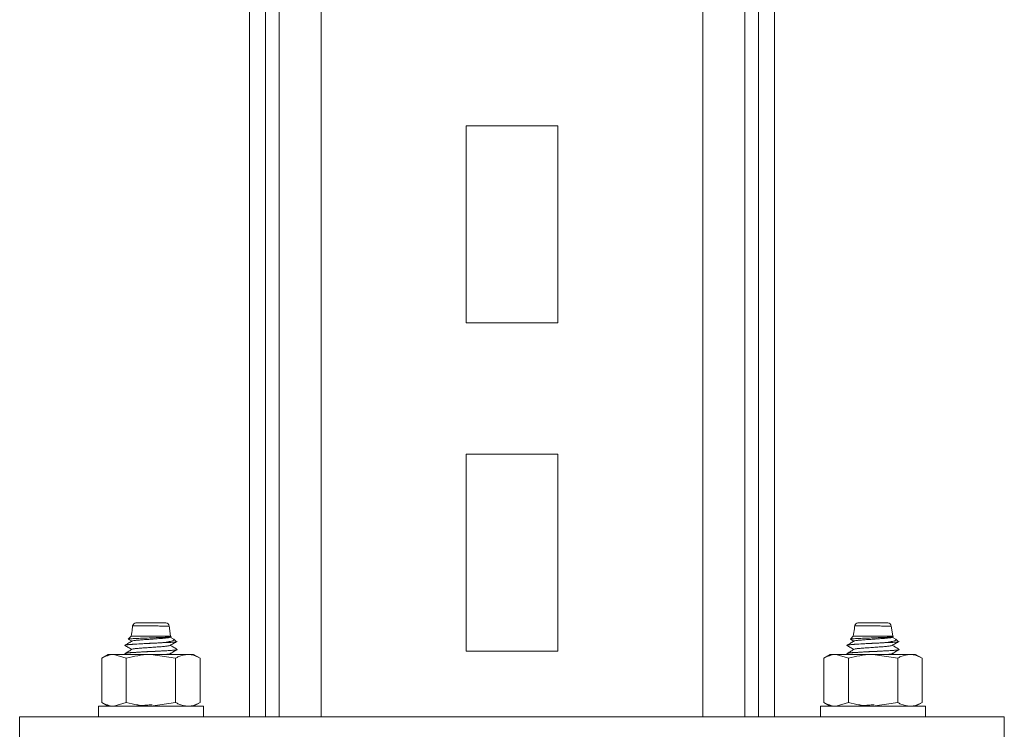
# Model space of a CAD drawing. Header units: millimetres. Extents: x 330 to 1856, y -20 to 3175.
# Tile 40 of 53: x 1048 to 1198, y 1773 to 1881. Entities that reach past the tile are written whole.
import ezdxf

# ---------------------------------------------------------------- set-up
doc = ezdxf.new("R2010")
doc.units = ezdxf.units.MM

msp = doc.modelspace()

# ---------------------------------------------------------------- linework, layer by layer
at = {"color": 7, "linetype": 'Continuous', "lineweight": 15}
for p, q in [((1152.23, 1774.98), (1152.23, 3174.98)), ((1158.63, 1774.98), (1158.63, 3174.98)), ((1160.68, 1774.98), (1160.68, 3174.98)), ((1163.14, 1774.98), (1163.14, 3174.98)), ((1083.14, 1774.98), (1083.14, 2180.98)), ((1116.14, 1864.98), (1116.14, 1834.98)), ((1130.14, 1864.98), (1116.14, 1864.98)), ((1130.14, 1834.98), (1130.14, 1864.98)), ((1116.14, 1834.98), (1130.14, 1834.98)), ((1116.14, 1814.98), (1116.14, 1784.98)), ((1130.14, 1814.98), (1116.14, 1814.98)), ((1130.14, 1784.98), (1130.14, 1814.98)), ((1065.88, 1789.27), (1070.41, 1789.27)), ((1071.14, 1787.27), (1070.9, 1788.85)), ((1175.88, 1789.27), (1180.41, 1789.27)), ((1181.14, 1787.27), (1180.9, 1788.85)), ((1065.14, 1787.27), (1064.69, 1786.81)), ((1064.69, 1786.79), (1065.22, 1786.49)), ((1071.14, 1787.27), (1065.14, 1787.27)), ((1071.52, 1786.86), (1071.05, 1787.13)), ((1071.2, 1787.21), (1071.14, 1787.27)), ((1071.99, 1786.43), (1071.61, 1786.81)), ((1175.14, 1787.27), (1174.69, 1786.81)), ((1174.69, 1786.79), (1175.22, 1786.49)), ((1181.14, 1787.27), (1175.14, 1787.27)), ((1181.52, 1786.86), (1181.05, 1787.13)), ((1181.2, 1787.21), (1181.14, 1787.27)), ((1181.99, 1786.43), (1181.61, 1786.81)), ((1064.14, 1785.86), (1064.14, 1785.85)), ((1070.12, 1786.27), (1069.95, 1786.27)), ((1072.14, 1785.23), (1072.14, 1785.24)), ((1174.14, 1785.86), (1174.14, 1785.85)), ((1180.12, 1786.27), (1179.95, 1786.27)), ((1182.14, 1785.23), (1182.14, 1785.24)), ((1061.64, 1784.48), (1060.64, 1783.9)), ((1060.64, 1777.16), (1060.64, 1783.9)), ((1062.51, 1784.48), (1061.64, 1784.48)), ((1064.39, 1783.9), (1062.51, 1784.48)), ((1068.14, 1784.48), (1062.51, 1784.48)), ((1064.14, 1784.61), (1064.14, 1784.6)), ((1064.15, 1784.61), (1064.37, 1784.48)), ((1064.39, 1777.16), (1064.39, 1783.9)), ((1071.9, 1783.9), (1068.14, 1784.48)), ((1073.77, 1784.48), (1068.14, 1784.48)), ((1071.31, 1784.48), (1071.09, 1784.61)), ((1071.9, 1777.16), (1071.9, 1783.9)), ((1073.77, 1784.48), (1074.64, 1784.48)), ((1075.65, 1783.9), (1074.64, 1784.48)), ((1075.65, 1777.16), (1075.65, 1783.9)), ((1116.14, 1784.98), (1130.14, 1784.98)), ((1171.64, 1784.48), (1170.64, 1783.9)), ((1170.64, 1777.16), (1170.64, 1783.9)), ((1172.51, 1784.48), (1171.64, 1784.48)), ((1174.39, 1783.9), (1172.51, 1784.48)), ((1178.14, 1784.48), (1172.51, 1784.48)), ((1174.14, 1784.61), (1174.14, 1784.6)), ((1174.15, 1784.61), (1174.37, 1784.48)), ((1174.39, 1777.16), (1174.39, 1783.9)), ((1181.9, 1783.9), (1178.14, 1784.48)), ((1183.77, 1784.48), (1178.14, 1784.48)), ((1181.31, 1784.48), (1181.09, 1784.61)), ((1181.9, 1777.16), (1181.9, 1783.9)), ((1183.77, 1784.48), (1184.64, 1784.48)), ((1185.65, 1783.9), (1184.64, 1784.48)), ((1185.65, 1777.16), (1185.65, 1783.9)), ((1060.14, 1776.58), (1060.14, 1774.98)), ((1060.14, 1776.58), (1066.27, 1776.58)), ((1060.64, 1777.16), (1061.64, 1776.58)), ((1064.39, 1777.16), (1062.51, 1776.58)), ((1066.27, 1776.58), (1076.14, 1776.58)), ((1071.9, 1777.16), (1068.14, 1776.58)), ((1074.64, 1776.58), (1075.65, 1777.16)), ((1076.14, 1774.98), (1076.14, 1776.58)), ((1170.14, 1776.58), (1170.14, 1774.98)), ((1170.14, 1776.58), (1176.27, 1776.58)), ((1170.64, 1777.16), (1171.64, 1776.58)), ((1174.39, 1777.16), (1172.51, 1776.58)), ((1176.27, 1776.58), (1186.14, 1776.58)), ((1181.9, 1777.16), (1178.14, 1776.58)), ((1184.64, 1776.58), (1185.65, 1777.16)), ((1186.14, 1774.98), (1186.14, 1776.58)), ((1048.14, 1774.98), (1048.14, 1764.98)), ((1198.14, 1774.98), (1048.14, 1774.98)), ((1198.14, 1774.98), (1198.14, 1764.98))]:
    msp.add_line(p, q, dxfattribs=at)
at = {"color": 8, "linetype": 'Continuous', "lineweight": 15}
for p, q in [((1085.61, 1774.98), (1085.61, 2180.98)), ((1087.65, 1774.98), (1087.65, 2180.98)), ((1094.05, 1774.98), (1094.05, 2180.98))]:
    msp.add_line(p, q, dxfattribs=at)
at = {"color": 7, "linetype": 'Continuous', "lineweight": 15}
for centre, start, end in [((1065.85, 1788.77), 89.9807, 173.2633), ((1070.41, 1788.77), 3.1293, 90.0004), ((1175.85, 1788.77), 89.9771, 173.2703), ((1180.41, 1788.77), 3.1259, 90.0004)]:
    msp.add_arc(centre, 0.5, start, end, dxfattribs=at)
for points, knots in [([(1065.37, 1789.01), (1065.35, 1788.8), (1065.29, 1788.22), (1065.2, 1787.64), (1065.14, 1787.27)], [0, 0, 0, 0, 0.3574541, 1, 1, 1, 1]), ([(1175.37, 1789.01), (1175.35, 1788.8), (1175.29, 1788.22), (1175.2, 1787.64), (1175.14, 1787.27)], [0, 0, 0, 0, 0.3574553, 1, 1, 1, 1]), ([(1065.3, 1786.53), (1065.12, 1786.43), (1064.77, 1786.22), (1064.42, 1786.01), (1064.24, 1785.91)], [0, 0, 0, 0, 0.499931, 1, 1, 1, 1]), ([(1071.19, 1787.19), (1071.2, 1787.19), (1071.27, 1787.17), (1071.05, 1787.14), (1070.52, 1787.1), (1069.69, 1787.06), (1068.68, 1787.02), (1067.57, 1786.98), (1066.5, 1786.93), (1065.58, 1786.89), (1064.96, 1786.85), (1064.66, 1786.82), (1064.69, 1786.8), (1064.7, 1786.8)], [0, 0, 0, 0, 0.0242186, 0.1250278, 0.228442, 0.331783, 0.4380274, 0.5446899, 0.6529616, 0.7629208, 0.8732703, 0.9865032, 1, 1, 1, 1]), ([(1071.02, 1787.13), (1071.05, 1787.12), (1071.1, 1787.08), (1070.87, 1787.03), (1070.41, 1786.97), (1069.73, 1786.91), (1068.91, 1786.85), (1068.02, 1786.79), (1067.14, 1786.73), (1066.35, 1786.67), (1065.74, 1786.61), (1065.39, 1786.56), (1065.34, 1786.54), (1065.33, 1786.53)], [0, 0, 0, 0, 0.067228, 0.168488, 0.269652, 0.369235, 0.47103, 0.570922, 0.671694, 0.773226, 0.872628, 0.974281, 1, 1, 1, 1]), ([(1069.95, 1786.27), (1070.3, 1786.32), (1071, 1786.43), (1071.55, 1786.59), (1071.74, 1786.71), (1071.61, 1786.78), (1071.59, 1786.79)], [0, 0, 0, 0, 0.319859, 0.6458789, 0.9433164, 1, 1, 1, 1]), ([(1175.3, 1786.53), (1175.12, 1786.43), (1174.77, 1786.22), (1174.42, 1786.01), (1174.24, 1785.91)], [0, 0, 0, 0, 0.499931, 1, 1, 1, 1]), ([(1181.19, 1787.19), (1181.2, 1787.19), (1181.27, 1787.17), (1181.05, 1787.14), (1180.52, 1787.1), (1179.69, 1787.06), (1178.68, 1787.02), (1177.57, 1786.98), (1176.5, 1786.93), (1175.58, 1786.89), (1174.96, 1786.85), (1174.66, 1786.82), (1174.69, 1786.8), (1174.7, 1786.8)], [0, 0, 0, 0, 0.024218, 0.125027, 0.228441, 0.331784, 0.438026, 0.544688, 0.652962, 0.762919, 0.87327, 0.986503, 1, 1, 1, 1]), ([(1181.02, 1787.13), (1181.05, 1787.12), (1181.1, 1787.08), (1180.87, 1787.03), (1180.41, 1786.97), (1179.73, 1786.91), (1178.91, 1786.85), (1178.02, 1786.79), (1177.14, 1786.73), (1176.35, 1786.67), (1175.74, 1786.61), (1175.39, 1786.56), (1175.34, 1786.54), (1175.33, 1786.53)], [0, 0, 0, 0, 0.067228, 0.168488, 0.269652, 0.369235, 0.471027, 0.570919, 0.671691, 0.773226, 0.872628, 0.974281, 1, 1, 1, 1]), ([(1179.95, 1786.27), (1180.3, 1786.32), (1181, 1786.43), (1181.55, 1786.59), (1181.74, 1786.71), (1181.61, 1786.78), (1181.59, 1786.79)], [0, 0, 0, 0, 0.319855, 0.64588, 0.943318, 1, 1, 1, 1]), ([(1069.95, 1786.27), (1069.7, 1786.26), (1068.94, 1786.21), (1067.49, 1786.15), (1065.84, 1786.06), (1064.62, 1785.97), (1064.01, 1785.9), (1064.17, 1785.87), (1064.18, 1785.86)], [0, 0, 0, 0, 0.098128, 0.307373, 0.520131, 0.729241, 0.978361, 1, 1, 1, 1]), ([(1064.17, 1785.85), (1064.17, 1785.86), (1064.12, 1785.88), (1064.37, 1785.93), (1064.9, 1785.98), (1065.76, 1786.04), (1066.81, 1786.1), (1067.97, 1786.16), (1069.1, 1786.21), (1069.76, 1786.25), (1070.12, 1786.27)], [0, 0, 0, 0, 0.03373, 0.170416, 0.316381, 0.441651, 0.598533, 0.737057, 0.858747, 1, 1, 1, 1]), ([(1064.15, 1785.86), (1064.33, 1785.76), (1064.68, 1785.55), (1065.04, 1785.34), (1065.22, 1785.24)], [0, 0, 0, 0, 0.500086, 1, 1, 1, 1]), ([(1064.15, 1784.6), (1064.15, 1784.61), (1064.15, 1784.61), (1064.15, 1784.62), (1064.16, 1784.62), (1064.16, 1784.62), (1064.16, 1784.62), (1064.16, 1784.62), (1064.16, 1784.62), (1064.16, 1784.62), (1064.16, 1784.62), (1064.16, 1784.62), (1064.16, 1784.62), (1064.16, 1784.62), (1064.16, 1784.62), (1064.17, 1784.63), (1064.26, 1784.66), (1064.63, 1784.71), (1065.4, 1784.77), (1066.35, 1784.82), (1067.43, 1784.88), (1068.39, 1784.93), (1069.12, 1784.96), (1069.91, 1785.01), (1070.65, 1785.05), (1071.15, 1785.08), (1071.63, 1785.12), (1072.02, 1785.17), (1072.07, 1785.2), (1072.09, 1785.21)], [0, 0, 0, 0, 0.014306, 0.026071, 0.029012, 0.02938, 0.029472, 0.029495, 0.029506, 0.029508, 0.02951, 0.02952, 0.029561, 0.029729, 0.030087, 0.031793, 0.061286, 0.184419, 0.276511, 0.351031, 0.469625, 0.549489, 0.587312, 0.651532, 0.754379, 0.798629, 0.827465, 0.947865, 1, 1, 1, 1]), ([(1065.3, 1785.28), (1065.12, 1785.18), (1064.77, 1784.97), (1064.42, 1784.76), (1064.24, 1784.66)], [0, 0, 0, 0, 0.499931, 1, 1, 1, 1]), ([(1072.02, 1785.26), (1072.07, 1785.24), (1072.24, 1785.2), (1071.52, 1785.12), (1070.32, 1785.04), (1068.93, 1784.96), (1067.48, 1784.9), (1065.87, 1784.81), (1064.67, 1784.73), (1064.45, 1784.68), (1064.36, 1784.66)], [0, 0, 0, 0, 0.065202, 0.231006, 0.394636, 0.461355, 0.603624, 0.748282, 0.890459, 1, 1, 1, 1]), ([(1071.03, 1785.84), (1071.03, 1785.83), (1071.03, 1785.81), (1070.76, 1785.76), (1070.25, 1785.7), (1069.52, 1785.64), (1068.67, 1785.58), (1067.78, 1785.52), (1066.91, 1785.46), (1066.16, 1785.4), (1065.58, 1785.34), (1065.39, 1785.3), (1065.3, 1785.28)], [0, 0, 0, 0, 0.020386, 0.130296, 0.238727, 0.347129, 0.457047, 0.564499, 0.674128, 0.7832, 0.891013, 1, 1, 1, 1]), ([(1071.99, 1786.39), (1071.99, 1786.39), (1072.03, 1786.37), (1071.7, 1786.34), (1071.06, 1786.31), (1070.41, 1786.28), (1070.12, 1786.27)], [0, 0, 0, 0, 0.026541, 0.370389, 0.720143, 1, 1, 1, 1]), ([(1071.05, 1785.84), (1071.23, 1785.94), (1071.59, 1786.15), (1071.95, 1786.36), (1072.13, 1786.46)], [0, 0, 0, 0, 0.499765, 1, 1, 1, 1]), ([(1071.05, 1784.59), (1071.23, 1784.69), (1071.59, 1784.9), (1071.95, 1785.11), (1072.13, 1785.21)], [0, 0, 0, 0, 0.499765, 1, 1, 1, 1]), ([(1072.13, 1785.25), (1071.95, 1785.36), (1071.6, 1785.56), (1071.26, 1785.76), (1071.09, 1785.86)], [0, 0, 0, 0, 0.517493, 1, 1, 1, 1]), ([(1179.95, 1786.27), (1179.7, 1786.26), (1178.94, 1786.21), (1177.49, 1786.15), (1175.84, 1786.06), (1174.62, 1785.97), (1174.01, 1785.9), (1174.17, 1785.87), (1174.18, 1785.86)], [0, 0, 0, 0, 0.098128, 0.307372, 0.520129, 0.729241, 0.97836, 1, 1, 1, 1]), ([(1174.17, 1785.85), (1174.17, 1785.86), (1174.12, 1785.88), (1174.37, 1785.93), (1174.9, 1785.98), (1175.76, 1786.04), (1176.81, 1786.1), (1177.97, 1786.16), (1179.1, 1786.21), (1179.76, 1786.25), (1180.12, 1786.27)], [0, 0, 0, 0, 0.03373, 0.170416, 0.316382, 0.441653, 0.598531, 0.73706, 0.85875, 1, 1, 1, 1]), ([(1174.15, 1785.86), (1174.33, 1785.76), (1174.68, 1785.55), (1175.04, 1785.34), (1175.22, 1785.24)], [0, 0, 0, 0, 0.500066, 1, 1, 1, 1]), ([(1174.15, 1784.6), (1174.15, 1784.61), (1174.15, 1784.61), (1174.15, 1784.62), (1174.16, 1784.62), (1174.16, 1784.62), (1174.16, 1784.62), (1174.16, 1784.62), (1174.16, 1784.62), (1174.16, 1784.62), (1174.16, 1784.62), (1174.16, 1784.62), (1174.16, 1784.62), (1174.16, 1784.62), (1174.16, 1784.62), (1174.17, 1784.63), (1174.26, 1784.66), (1174.63, 1784.71), (1175.4, 1784.77), (1176.35, 1784.82), (1177.43, 1784.88), (1178.39, 1784.93), (1179.12, 1784.96), (1179.91, 1785.01), (1180.65, 1785.05), (1181.15, 1785.08), (1181.63, 1785.12), (1182.02, 1785.17), (1182.07, 1785.2), (1182.09, 1785.21)], [0, 0, 0, 0, 0.014306, 0.026071, 0.029012, 0.02938, 0.029472, 0.029495, 0.029506, 0.029509, 0.029511, 0.029521, 0.029562, 0.029731, 0.030088, 0.031794, 0.061287, 0.18442, 0.276511, 0.351031, 0.469625, 0.549488, 0.587314, 0.651534, 0.754378, 0.798628, 0.827466, 0.947865, 1, 1, 1, 1]), ([(1175.3, 1785.28), (1175.12, 1785.18), (1174.77, 1784.97), (1174.42, 1784.76), (1174.24, 1784.66)], [0, 0, 0, 0, 0.499931, 1, 1, 1, 1]), ([(1182.02, 1785.26), (1182.07, 1785.24), (1182.24, 1785.2), (1181.52, 1785.12), (1180.32, 1785.04), (1178.93, 1784.96), (1177.48, 1784.9), (1175.87, 1784.81), (1174.67, 1784.73), (1174.45, 1784.68), (1174.36, 1784.66)], [0, 0, 0, 0, 0.065202, 0.231007, 0.394635, 0.461354, 0.603623, 0.748281, 0.89046, 1, 1, 1, 1]), ([(1181.03, 1785.84), (1181.03, 1785.83), (1181.03, 1785.81), (1180.76, 1785.76), (1180.25, 1785.7), (1179.52, 1785.64), (1178.67, 1785.58), (1177.78, 1785.52), (1176.91, 1785.46), (1176.16, 1785.4), (1175.58, 1785.34), (1175.39, 1785.3), (1175.3, 1785.28)], [0, 0, 0, 0, 0.020386, 0.130295, 0.238726, 0.347126, 0.457044, 0.564496, 0.674129, 0.783201, 0.891013, 1, 1, 1, 1]), ([(1181.99, 1786.39), (1181.99, 1786.39), (1182.03, 1786.37), (1181.7, 1786.34), (1181.06, 1786.31), (1180.41, 1786.28), (1180.12, 1786.27)], [0, 0, 0, 0, 0.0265407, 0.3703904, 0.7201419, 1, 1, 1, 1]), ([(1181.05, 1785.84), (1181.23, 1785.94), (1181.59, 1786.15), (1181.95, 1786.36), (1182.13, 1786.46)], [0, 0, 0, 0, 0.499765, 1, 1, 1, 1]), ([(1181.05, 1784.59), (1181.23, 1784.69), (1181.59, 1784.9), (1181.95, 1785.11), (1182.13, 1785.21)], [0, 0, 0, 0, 0.499765, 1, 1, 1, 1]), ([(1182.13, 1785.25), (1181.95, 1785.36), (1181.6, 1785.56), (1181.26, 1785.76), (1181.09, 1785.86)], [0, 0, 0, 0, 0.517493, 1, 1, 1, 1]), ([(1062.51, 1784.48), (1062.47, 1784.48), (1061.84, 1784.47), (1061.22, 1784.18), (1060.64, 1783.9)], [0, 0, 0, 0, 0.070212, 1, 1, 1, 1]), ([(1068.14, 1784.48), (1068.05, 1784.48), (1066.79, 1784.47), (1065.55, 1784.18), (1064.39, 1783.9)], [0, 0, 0, 0, 0.070216, 1, 1, 1, 1]), ([(1071.02, 1784.59), (1071.01, 1784.58), (1070.97, 1784.55), (1070.77, 1784.51), (1070.52, 1784.49), (1070.47, 1784.48)], [0, 0, 0, 0, 0.269671, 0.854059, 1, 1, 1, 1]), ([(1071.9, 1783.9), (1072.05, 1783.99), (1072.67, 1784.33), (1073.3, 1784.42), (1073.77, 1784.48)], [0, 0, 0, 0, 0.25755, 1, 1, 1, 1]), ([(1073.77, 1784.48), (1073.94, 1784.47), (1074.58, 1784.44), (1075.2, 1784.13), (1075.65, 1783.9)], [0, 0, 0, 0, 0.268633, 1, 1, 1, 1]), ([(1172.51, 1784.48), (1172.47, 1784.48), (1171.84, 1784.47), (1171.22, 1784.18), (1170.64, 1783.9)], [0, 0, 0, 0, 0.0702164, 1, 1, 1, 1]), ([(1178.14, 1784.48), (1178.05, 1784.48), (1176.79, 1784.47), (1175.55, 1784.18), (1174.39, 1783.9)], [0, 0, 0, 0, 0.070216, 1, 1, 1, 1]), ([(1181.02, 1784.59), (1181.01, 1784.58), (1180.97, 1784.55), (1180.77, 1784.51), (1180.52, 1784.49), (1180.47, 1784.48)], [0, 0, 0, 0, 0.26967, 0.854059, 1, 1, 1, 1]), ([(1181.9, 1783.9), (1182.05, 1783.99), (1182.67, 1784.33), (1183.3, 1784.42), (1183.77, 1784.48)], [0, 0, 0, 0, 0.25755, 1, 1, 1, 1]), ([(1183.77, 1784.48), (1183.94, 1784.47), (1184.58, 1784.44), (1185.2, 1784.13), (1185.65, 1783.9)], [0, 0, 0, 0, 0.268633, 1, 1, 1, 1]), ([(1062.51, 1776.58), (1062.47, 1776.58), (1061.84, 1776.59), (1061.22, 1776.89), (1060.64, 1777.16)], [0, 0, 0, 0, 0.070212, 1, 1, 1, 1]), ([(1068.14, 1776.58), (1068.05, 1776.58), (1066.79, 1776.59), (1065.55, 1776.89), (1064.39, 1777.16)], [0, 0, 0, 0, 0.070216, 1, 1, 1, 1]), ([(1068.31, 1776.81), (1068.16, 1776.8), (1067.72, 1776.77), (1066.99, 1776.72), (1066.24, 1776.66), (1065.75, 1776.61), (1065.61, 1776.59), (1065.58, 1776.58)], [0, 0, 0, 0, 0.130927, 0.39724, 0.663438, 0.925363, 1, 1, 1, 1]), ([(1071.9, 1777.16), (1072.05, 1777.07), (1072.67, 1776.73), (1073.3, 1776.65), (1073.77, 1776.58)], [0, 0, 0, 0, 0.257551, 1, 1, 1, 1]), ([(1073.77, 1776.58), (1073.94, 1776.59), (1074.58, 1776.62), (1075.2, 1776.93), (1075.65, 1777.16)], [0, 0, 0, 0, 0.268633, 1, 1, 1, 1]), ([(1172.51, 1776.58), (1172.47, 1776.58), (1171.84, 1776.59), (1171.22, 1776.89), (1170.64, 1777.16)], [0, 0, 0, 0, 0.0702164, 1, 1, 1, 1]), ([(1178.14, 1776.58), (1178.05, 1776.58), (1176.79, 1776.59), (1175.55, 1776.89), (1174.39, 1777.16)], [0, 0, 0, 0, 0.070216, 1, 1, 1, 1]), ([(1178.31, 1776.81), (1178.16, 1776.8), (1177.72, 1776.77), (1176.99, 1776.72), (1176.24, 1776.66), (1175.75, 1776.61), (1175.61, 1776.59), (1175.58, 1776.58)], [0, 0, 0, 0, 0.130919, 0.397242, 0.663442, 0.925362, 1, 1, 1, 1]), ([(1181.9, 1777.16), (1182.05, 1777.07), (1182.67, 1776.73), (1183.3, 1776.65), (1183.77, 1776.58)], [0, 0, 0, 0, 0.257551, 1, 1, 1, 1]), ([(1183.77, 1776.58), (1183.94, 1776.59), (1184.58, 1776.62), (1185.2, 1776.93), (1185.65, 1777.16)], [0, 0, 0, 0, 0.268633, 1, 1, 1, 1])]:
    msp.add_open_spline(points, degree=3, knots=knots, dxfattribs=at)
at = {"color": 8, "linetype": 'Continuous', "lineweight": 15}
for points, knots in [([(1070.78, 1788.8), (1070.78, 1788.8), (1070.78, 1788.8), (1071, 1788.79), (1070.8, 1788.79), (1070.36, 1788.8), (1069.66, 1788.8), (1068.79, 1788.82), (1067.85, 1788.82), (1066.95, 1788.83), (1066.25, 1788.83), (1065.72, 1788.83), (1065.39, 1788.83), (1065.39, 1788.82), (1065.39, 1788.82)], [0, 0, 0, 0, 0.000006, 0.08316, 0.183038, 0.282422, 0.380657, 0.477692, 0.574123, 0.67076, 0.767346, 0.835074, 0.932199, 1, 1, 1, 1]), ([(1180.78, 1788.8), (1180.78, 1788.8), (1180.91, 1788.8), (1180.93, 1788.79), (1180.82, 1788.79), (1180.36, 1788.8), (1179.66, 1788.8), (1178.79, 1788.82), (1177.85, 1788.82), (1176.95, 1788.83), (1176.25, 1788.83), (1175.72, 1788.83), (1175.39, 1788.83), (1175.39, 1788.82), (1175.39, 1788.82)], [0, 0, 0, 0, 0.000007, 0.083161, 0.183039, 0.282424, 0.380656, 0.477694, 0.574122, 0.670759, 0.767345, 0.835075, 0.932199, 1, 1, 1, 1])]:
    msp.add_open_spline(points, degree=3, knots=knots, dxfattribs=at)

doc.saveas('drawing.dxf')
